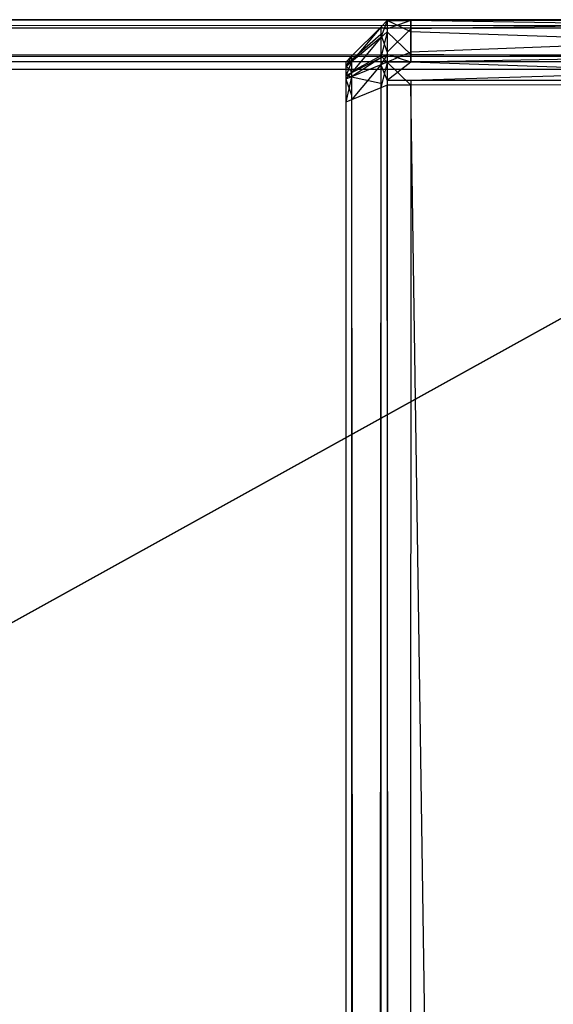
# Model space of a CAD drawing. Extents: x 0 to 0.996, y -0.498 to 0.
# Tile 84 of 85: x 0.98319 to 0.98959, y -0.01182 to 0. Entities that reach past the tile are written whole.
import ezdxf

# ---------------------------------------------------------------- set-up
doc = ezdxf.new("R2010")
doc.units = 0
doc.layers.add('L28_KORPUS3_2___REPLACEMTFOREMP', color=7, linetype='CONTINUOUS')
doc.layers.add('L29_KORPUS3_0___REPLACEMTFOREMP', color=7, linetype='CONTINUOUS')

msp = doc.modelspace()

# ---------------------------------------------------------------- linework, layer by layer
at = {"layer": 'L28_KORPUS3_2___REPLACEMTFOREMP', "color": 8}
for points, invisible_edges in [([(0.995254, -0.0001, 0.007289), (0.098, -0.000001, 0.00719), (0.098, -0.0001, 0.007289), (0.995254, -0.0001, 0.007289)], 13), ([(0.098, -0.000001, 0.00719), (0.995254, -0.0001, 0.007289), (0.995295, -0.000001, 0.00719), (0.098, -0.000001, 0.00719)], 14), ([(0.098, -0.000001, 0.000565), (0.995295, -0.000001, 0.007018), (0.995295, -0.000001, 0.000565), (0.098, -0.000001, 0.000565)], 13), ([(0.995295, -0.000001, 0.007018), (0.098, -0.000001, 0.000565), (0.098, -0.000001, 0.007018), (0.995295, -0.000001, 0.007018)], 14), ([(0.098, -0.000001, 0.007018), (0.995295, -0.000001, 0.00719), (0.995295, -0.000001, 0.007018), (0.098, -0.000001, 0.007018)], 13), ([(0.995295, -0.000001, 0.00719), (0.098, -0.000001, 0.007018), (0.098, -0.000001, 0.00719), (0.995295, -0.000001, 0.00719)], 14), ([(0.995295, -0.000001, 0.0005), (0.098, -0.000065, 0.000436), (0.098, -0.000001, 0.0005), (0.995295, -0.000001, 0.0005)], 13), ([(0.098, -0.000065, 0.000436), (0.995295, -0.000001, 0.0005), (0.995268, -0.000065, 0.000436), (0.098, -0.000065, 0.000436)], 14), ([(0.098, -0.000001, 0.0005), (0.995295, -0.000001, 0.000565), (0.995295, -0.000001, 0.0005), (0.098, -0.000001, 0.0005)], 13), ([(0.995295, -0.000001, 0.000565), (0.098, -0.000001, 0.0005), (0.098, -0.000001, 0.000565), (0.995295, -0.000001, 0.000565)], 14), ([(0.995268, -0.000065, 0.000436), (0.098, -0.000421, 0.00008), (0.098, -0.000065, 0.000436), (0.995268, -0.000065, 0.000436)], 13), ([(0.098, -0.000421, 0.00008), (0.995268, -0.000065, 0.000436), (0.995121, -0.000421, 0.000079), (0.098, -0.000421, 0.00008)], 14), ([(0.995111, -0.000444, 0.007633), (0.098, -0.0001, 0.007289), (0.098, -0.000444, 0.007633), (0.995111, -0.000444, 0.007633)], 13), ([(0.098, -0.0001, 0.007289), (0.995111, -0.000444, 0.007633), (0.995254, -0.0001, 0.007289), (0.098, -0.0001, 0.007289)], 14), ([(0.995121, -0.000421, 0.000079), (0.098, -0.000501), (0.098, -0.000421, 0.00008), (0.995121, -0.000421, 0.000079)], 13), ([(0.098, -0.000501), (0.995121, -0.000421, 0.000079), (0.995088, -0.000501), (0.098, -0.000501)], 14), ([(0.995088, -0.000501, 0.00769), (0.098, -0.000444, 0.007633), (0.098, -0.000501, 0.00769), (0.995088, -0.000501, 0.00769)], 13), ([(0.098, -0.000444, 0.007633), (0.995088, -0.000501, 0.00769), (0.995111, -0.000444, 0.007633), (0.098, -0.000444, 0.007633)], 14), ([(0.995088, -0.000501), (0.098, -0.000595), (0.098, -0.000501), (0.995088, -0.000501)], 13), ([(0.098, -0.000595), (0.995088, -0.000501), (0.995088, -0.000595), (0.098, -0.000595)], 14), ([(0.995088, -0.000597, 0.00769), (0.098, -0.000501, 0.00769), (0.098, -0.000597, 0.00769), (0.995088, -0.000597, 0.00769)], 13), ([(0.098, -0.000501, 0.00769), (0.995088, -0.000597, 0.00769), (0.995088, -0.000501, 0.00769), (0.098, -0.000501, 0.00769)], 14), ([(0.995088, -0.000595), (0.098, -0.497407), (0.098, -0.000595), (0.995088, -0.000595)], 13), ([(0.098, -0.497407), (0.995088, -0.000595), (0.995091, -0.497407), (0.098, -0.497407)], 10), ([(0.098, -0.497405, 0.00769), (0.995088, -0.000597, 0.00769), (0.098, -0.000597, 0.00769), (0.098, -0.497405, 0.00769)], 13), ([(0.995088, -0.000597, 0.00769), (0.098, -0.497405, 0.00769), (0.995091, -0.497405, 0.00769), (0.995088, -0.000597, 0.00769)], 10)]:
    msp.add_3dface(points, dxfattribs=dict(at, invisible_edges=invisible_edges))
at = {"layer": 'L29_KORPUS3_0___REPLACEMTFOREMP', "color": 8, "invisible_edges": 14}
for points in [[(0.987885, -0.000009, 0.007872), (0.995254, 0, 0.007621), (0.987885, -0.000009, 0.007621), (0.987885, -0.000009, 0.007872)], [(0.995254, 0, 0.007872), (0.995254, 0, 0.007621), (0.987885, -0.000009, 0.007872), (0.995254, 0, 0.007872)], [(0.987885, -0.000009, 0.589853), (0.995254, 0, 0.007872), (0.987885, -0.000009, 0.007872), (0.987885, -0.000009, 0.589853)], [(0.995254, 0, 0.589853), (0.995254, 0, 0.007872), (0.987885, -0.000009, 0.589853), (0.995254, 0, 0.589853)], [(0.987885, -0.000009, 0.590124), (0.995254, 0, 0.589853), (0.987885, -0.000009, 0.589853), (0.987885, -0.000009, 0.590124)], [(0.995254, 0, 0.590124), (0.995254, 0, 0.589853), (0.987885, -0.000009, 0.590124), (0.995254, 0, 0.590124)], [(0.995254, -0.000137, 0.590261), (0.995254, 0, 0.590124), (0.987885, -0.000009, 0.590124), (0.995254, -0.000137, 0.590261)], [(0.995254, 0, 0.007621), (0.987885, -0.000108, 0.007522), (0.987885, -0.000009, 0.007621), (0.995254, 0, 0.007621)], [(0.995254, 0, 0.007621), (0.995254, -0.000099, 0.007522), (0.987885, -0.000108, 0.007522), (0.995254, 0, 0.007621)], [(0.987521, -0.000088, 0.58982), (0.987521, -0.000088, 0.007905), (0.987172, -0.000437, 0.589675), (0.987521, -0.000088, 0.58982)], [(0.987172, -0.000437, 0.589675), (0.987521, -0.000088, 0.007905), (0.987172, -0.000437, 0.008049), (0.987172, -0.000437, 0.589675)], [(0.987521, -0.000088, 0.590091), (0.987521, -0.000088, 0.58982), (0.987172, -0.000437, 0.589946), (0.987521, -0.000088, 0.590091)], [(0.987172, -0.000437, 0.589946), (0.987521, -0.000088, 0.58982), (0.987172, -0.000437, 0.589675), (0.987172, -0.000437, 0.589946)], [(0.987172, -0.000437, 0.008049), (0.987521, -0.000088, 0.007905), (0.987521, -0.000088, 0.007654), (0.987172, -0.000437, 0.008049)], [(0.987172, -0.000437, 0.008049), (0.987521, -0.000088, 0.007654), (0.987172, -0.000437, 0.007799), (0.987172, -0.000437, 0.008049)], [(0.987521, -0.000088, 0.590091), (0.987172, -0.000505, 0.590014), (0.987521, -0.000212, 0.590215), (0.987521, -0.000088, 0.590091)], [(0.987521, -0.000088, 0.590091), (0.987172, -0.000437, 0.589946), (0.987172, -0.000505, 0.590014), (0.987521, -0.000088, 0.590091)], [(0.987521, -0.000088, 0.007654), (0.987521, -0.000178, 0.007565), (0.987172, -0.000437, 0.007799), (0.987521, -0.000088, 0.007654)], [(0.987601, -0.000009, 0.590124), (0.987521, -0.000212, 0.590215), (0.987601, -0.000145, 0.590261), (0.987601, -0.000009, 0.590124)], [(0.987601, -0.000009, 0.590124), (0.987521, -0.000088, 0.590091), (0.987521, -0.000212, 0.590215), (0.987601, -0.000009, 0.590124)], [(0.987521, -0.000088, 0.007905), (0.987601, -0.000009, 0.007872), (0.987601, -0.000009, 0.007621), (0.987521, -0.000088, 0.007905)], [(0.987521, -0.000088, 0.007905), (0.987601, -0.000009, 0.007621), (0.987521, -0.000088, 0.007654), (0.987521, -0.000088, 0.007905)], [(0.987601, -0.000009, 0.590124), (0.987601, -0.000009, 0.589853), (0.987521, -0.000088, 0.590091), (0.987601, -0.000009, 0.590124)], [(0.987521, -0.000088, 0.590091), (0.987601, -0.000009, 0.589853), (0.987521, -0.000088, 0.58982), (0.987521, -0.000088, 0.590091)], [(0.987601, -0.000009, 0.589853), (0.987601, -0.000009, 0.007872), (0.987521, -0.000088, 0.58982), (0.987601, -0.000009, 0.589853)], [(0.987521, -0.000088, 0.58982), (0.987601, -0.000009, 0.007872), (0.987521, -0.000088, 0.007905), (0.987521, -0.000088, 0.58982)], [(0.987601, -0.000009, 0.007621), (0.987601, -0.000108, 0.007522), (0.987521, -0.000088, 0.007654), (0.987601, -0.000009, 0.007621)], [(0.987521, -0.000088, 0.007654), (0.987601, -0.000108, 0.007522), (0.987521, -0.000178, 0.007565), (0.987521, -0.000088, 0.007654)], [(0.987601, -0.000108, 0.007522), (0.987601, -0.000391, 0.007239), (0.987521, -0.000178, 0.007565), (0.987601, -0.000108, 0.007522)], [(0.987885, -0.000145, 0.590261), (0.987885, -0.000009, 0.590124), (0.987601, -0.000009, 0.590124), (0.987885, -0.000145, 0.590261)], [(0.987885, -0.000145, 0.590261), (0.987601, -0.000009, 0.590124), (0.987601, -0.000145, 0.590261), (0.987885, -0.000145, 0.590261)], [(0.987601, -0.000009, 0.590124), (0.987885, -0.000009, 0.589853), (0.987601, -0.000009, 0.589853), (0.987601, -0.000009, 0.590124)], [(0.987885, -0.000009, 0.590124), (0.987885, -0.000009, 0.589853), (0.987601, -0.000009, 0.590124), (0.987885, -0.000009, 0.590124)], [(0.987601, -0.000009, 0.589853), (0.987885, -0.000009, 0.007872), (0.987601, -0.000009, 0.007872), (0.987601, -0.000009, 0.589853)], [(0.987885, -0.000009, 0.589853), (0.987885, -0.000009, 0.007872), (0.987601, -0.000009, 0.589853), (0.987885, -0.000009, 0.589853)], [(0.987601, -0.000009, 0.007872), (0.987885, -0.000009, 0.007621), (0.987601, -0.000009, 0.007621), (0.987601, -0.000009, 0.007872)], [(0.987885, -0.000009, 0.007872), (0.987885, -0.000009, 0.007621), (0.987601, -0.000009, 0.007872), (0.987885, -0.000009, 0.007872)], [(0.987885, -0.000009, 0.007621), (0.987601, -0.000108, 0.007522), (0.987601, -0.000009, 0.007621), (0.987885, -0.000009, 0.007621)], [(0.987885, -0.000009, 0.007621), (0.987885, -0.000108, 0.007522), (0.987601, -0.000108, 0.007522), (0.987885, -0.000009, 0.007621)], [(0.987885, -0.000108, 0.007522), (0.987601, -0.000391, 0.007239), (0.987601, -0.000108, 0.007522), (0.987885, -0.000108, 0.007522)], [(0.987885, -0.000108, 0.007522), (0.987885, -0.000391, 0.007239), (0.987601, -0.000391, 0.007239), (0.987885, -0.000108, 0.007522)], [(0.995254, -0.000137, 0.590261), (0.987885, -0.000009, 0.590124), (0.987885, -0.000145, 0.590261), (0.995254, -0.000137, 0.590261)], [(0.995254, -0.000099, 0.007522), (0.987885, -0.000391, 0.007239), (0.987885, -0.000108, 0.007522), (0.995254, -0.000099, 0.007522)], [(0.995254, -0.000099, 0.007522), (0.995254, -0.000382, 0.007239), (0.987885, -0.000391, 0.007239), (0.995254, -0.000099, 0.007522)], [(0.987521, -0.000178, 0.007565), (0.987172, -0.000486, 0.00775), (0.987172, -0.000437, 0.007799), (0.987521, -0.000178, 0.007565)], [(0.987521, -0.000178, 0.007565), (0.987521, -0.000435, 0.007308), (0.987172, -0.000486, 0.00775), (0.987521, -0.000178, 0.007565)], [(0.987521, -0.000212, 0.590215), (0.987172, -0.00064, 0.59015), (0.987521, -0.000458, 0.590461), (0.987521, -0.000212, 0.590215)], [(0.987521, -0.000212, 0.590215), (0.987172, -0.000505, 0.590014), (0.987172, -0.00064, 0.59015), (0.987521, -0.000212, 0.590215)], [(0.987601, -0.000145, 0.590261), (0.987521, -0.000458, 0.590461), (0.987601, -0.000416, 0.590532), (0.987601, -0.000145, 0.590261)], [(0.987601, -0.000145, 0.590261), (0.987521, -0.000212, 0.590215), (0.987521, -0.000458, 0.590461), (0.987601, -0.000145, 0.590261)], [(0.987521, -0.000178, 0.007565), (0.987601, -0.000391, 0.007239), (0.987521, -0.000435, 0.007308), (0.987521, -0.000178, 0.007565)], [(0.987885, -0.000416, 0.590532), (0.987885, -0.000145, 0.590261), (0.987601, -0.000145, 0.590261), (0.987885, -0.000416, 0.590532)], [(0.987885, -0.000416, 0.590532), (0.987601, -0.000145, 0.590261), (0.987601, -0.000416, 0.590532), (0.987885, -0.000416, 0.590532)], [(0.995254, -0.000408, 0.590532), (0.995254, -0.000137, 0.590261), (0.987885, -0.000145, 0.590261), (0.995254, -0.000408, 0.590532)], [(0.995254, -0.000408, 0.590532), (0.987885, -0.000145, 0.590261), (0.987885, -0.000416, 0.590532), (0.995254, -0.000408, 0.590532)], [(0.987172, -0.000437, 0.589946), (0.987101, -0.000564, 0.589973), (0.987172, -0.000505, 0.590014), (0.987172, -0.000437, 0.589946)], [(0.987172, -0.000437, 0.589946), (0.987101, -0.000508, 0.589917), (0.987101, -0.000564, 0.589973), (0.987172, -0.000437, 0.589946)], [(0.987172, -0.000437, 0.007799), (0.987101, -0.000508, 0.008079), (0.987172, -0.000437, 0.008049), (0.987172, -0.000437, 0.007799)], [(0.987172, -0.000437, 0.007799), (0.987101, -0.000508, 0.007828), (0.987101, -0.000508, 0.008079), (0.987172, -0.000437, 0.007799)], [(0.987172, -0.000437, 0.589675), (0.987101, -0.000508, 0.589917), (0.987172, -0.000437, 0.589946), (0.987172, -0.000437, 0.589675)], [(0.987172, -0.000437, 0.589675), (0.987101, -0.000508, 0.589646), (0.987101, -0.000508, 0.589917), (0.987172, -0.000437, 0.589675)], [(0.987172, -0.000437, 0.008049), (0.987101, -0.000508, 0.589646), (0.987172, -0.000437, 0.589675), (0.987172, -0.000437, 0.008049)], [(0.987172, -0.000437, 0.008049), (0.987101, -0.000508, 0.008079), (0.987101, -0.000508, 0.589646), (0.987172, -0.000437, 0.008049)], [(0.987172, -0.000437, 0.007799), (0.987172, -0.000486, 0.00775), (0.987101, -0.000508, 0.007828), (0.987172, -0.000437, 0.007799)], [(0.987521, -0.000435, 0.007308), (0.987521, -0.000541, 0.007201), (0.987172, -0.000627, 0.007608), (0.987521, -0.000435, 0.007308)], [(0.987521, -0.000435, 0.007308), (0.987172, -0.000627, 0.007608), (0.987172, -0.000486, 0.00775), (0.987521, -0.000435, 0.007308)], [(0.987521, -0.000458, 0.590461), (0.987172, -0.000685, 0.590195), (0.987521, -0.000541, 0.590544), (0.987521, -0.000458, 0.590461)], [(0.987521, -0.000458, 0.590461), (0.987172, -0.00064, 0.59015), (0.987172, -0.000685, 0.590195), (0.987521, -0.000458, 0.590461)], [(0.987601, -0.000391, 0.007239), (0.987601, -0.000508, 0.007121), (0.987521, -0.000435, 0.007308), (0.987601, -0.000391, 0.007239)], [(0.987601, -0.000416, 0.590532), (0.987521, -0.000541, 0.590544), (0.987601, -0.000508, 0.590624), (0.987601, -0.000416, 0.590532)], [(0.987601, -0.000416, 0.590532), (0.987521, -0.000458, 0.590461), (0.987521, -0.000541, 0.590544), (0.987601, -0.000416, 0.590532)], [(0.987521, -0.000435, 0.007308), (0.987601, -0.000508, 0.007121), (0.987521, -0.000541, 0.007201), (0.987521, -0.000435, 0.007308)], [(0.987885, -0.000391, 0.007239), (0.987601, -0.000508, 0.007121), (0.987601, -0.000391, 0.007239), (0.987885, -0.000391, 0.007239)], [(0.987885, -0.000391, 0.007239), (0.987885, -0.000508, 0.007121), (0.987601, -0.000508, 0.007121), (0.987885, -0.000391, 0.007239)], [(0.987885, -0.000508, 0.590624), (0.987885, -0.000416, 0.590532), (0.987601, -0.000416, 0.590532), (0.987885, -0.000508, 0.590624)], [(0.987885, -0.000508, 0.590624), (0.987601, -0.000416, 0.590532), (0.987601, -0.000508, 0.590624), (0.987885, -0.000508, 0.590624)], [(0.995254, -0.000382, 0.007239), (0.987885, -0.000508, 0.007121), (0.987885, -0.000391, 0.007239), (0.995254, -0.000382, 0.007239)], [(0.995254, -0.000382, 0.007239), (0.995254, -0.000499, 0.007121), (0.987885, -0.000508, 0.007121), (0.995254, -0.000382, 0.007239)], [(0.995254, -0.000499, 0.590624), (0.995254, -0.000408, 0.590532), (0.987885, -0.000416, 0.590532), (0.995254, -0.000499, 0.590624)], [(0.995254, -0.000499, 0.590624), (0.987885, -0.000416, 0.590532), (0.987885, -0.000508, 0.590624), (0.995254, -0.000499, 0.590624)], [(0.987172, -0.000486, 0.00775), (0.987101, -0.000549, 0.007787), (0.987101, -0.000508, 0.007828), (0.987172, -0.000486, 0.00775)], [(0.987172, -0.000486, 0.00775), (0.987172, -0.000627, 0.007608), (0.987101, -0.000549, 0.007787), (0.987172, -0.000486, 0.00775)], [(0.987172, -0.000505, 0.590014), (0.987101, -0.000677, 0.590086), (0.987172, -0.00064, 0.59015), (0.987172, -0.000505, 0.590014)], [(0.987172, -0.000505, 0.590014), (0.987101, -0.000564, 0.589973), (0.987101, -0.000677, 0.590086), (0.987172, -0.000505, 0.590014)], [(0.987101, -0.000508, 0.589646), (0.987101, -0.000726, 0.589826), (0.987101, -0.000508, 0.589917), (0.987101, -0.000508, 0.589646)], [(0.987101, -0.000508, 0.589646), (0.987101, -0.000726, 0.589646), (0.987101, -0.000726, 0.589826), (0.987101, -0.000508, 0.589646)], [(0.987101, -0.000508, 0.589917), (0.987101, -0.000748, 0.589848), (0.987101, -0.000564, 0.589973), (0.987101, -0.000508, 0.589917)], [(0.987101, -0.000508, 0.589917), (0.987101, -0.000726, 0.589826), (0.987101, -0.000748, 0.589848), (0.987101, -0.000508, 0.589917)], [(0.987101, -0.000508, 0.007828), (0.987101, -0.000726, 0.008079), (0.987101, -0.000508, 0.008079), (0.987101, -0.000508, 0.007828)], [(0.987101, -0.000508, 0.007828), (0.987101, -0.000726, 0.007919), (0.987101, -0.000726, 0.008079), (0.987101, -0.000508, 0.007828)], [(0.987101, -0.000508, 0.008079), (0.987101, -0.000726, 0.589646), (0.987101, -0.000508, 0.589646), (0.987101, -0.000508, 0.008079)], [(0.987101, -0.000508, 0.008079), (0.987101, -0.000726, 0.008079), (0.987101, -0.000726, 0.589646), (0.987101, -0.000508, 0.008079)], [(0.987101, -0.000508, 0.007828), (0.987101, -0.000549, 0.007787), (0.987101, -0.000726, 0.007919), (0.987101, -0.000508, 0.007828)], [(0.987101, -0.000549, 0.007787), (0.987101, -0.000742, 0.007904), (0.987101, -0.000726, 0.007919), (0.987101, -0.000549, 0.007787)], [(0.987101, -0.000549, 0.007787), (0.987172, -0.000627, 0.007608), (0.987101, -0.000666, 0.00767), (0.987101, -0.000549, 0.007787)], [(0.987101, -0.000549, 0.007787), (0.987101, -0.000666, 0.00767), (0.987101, -0.000742, 0.007904), (0.987101, -0.000549, 0.007787)], [(0.987101, -0.000564, 0.589973), (0.987101, -0.000791, 0.589891), (0.987101, -0.000677, 0.590086), (0.987101, -0.000564, 0.589973)], [(0.987101, -0.000564, 0.589973), (0.987101, -0.000748, 0.589848), (0.987101, -0.000791, 0.589891), (0.987101, -0.000564, 0.589973)], [(0.987521, -0.000541, 0.007201), (0.987521, -0.000764, 0.007201), (0.987172, -0.000685, 0.00755), (0.987521, -0.000541, 0.007201)], [(0.987521, -0.000541, 0.590544), (0.987172, -0.000962, 0.590195), (0.987521, -0.000818, 0.590544), (0.987521, -0.000541, 0.590544)], [(0.987521, -0.000541, 0.590544), (0.987172, -0.000685, 0.590195), (0.987172, -0.000962, 0.590195), (0.987521, -0.000541, 0.590544)], [(0.987521, -0.000541, 0.007201), (0.987172, -0.000685, 0.00755), (0.987172, -0.000627, 0.007608), (0.987521, -0.000541, 0.007201)], [(0.987601, -0.000508, 0.590624), (0.987521, -0.000818, 0.590544), (0.987601, -0.000785, 0.590624), (0.987601, -0.000508, 0.590624)], [(0.987601, -0.000508, 0.590624), (0.987521, -0.000541, 0.590544), (0.987521, -0.000818, 0.590544), (0.987601, -0.000508, 0.590624)], [(0.987601, -0.000508, 0.007121), (0.987601, -0.000731, 0.007121), (0.987521, -0.000541, 0.007201), (0.987601, -0.000508, 0.007121)], [(0.987521, -0.000541, 0.007201), (0.987601, -0.000731, 0.007121), (0.987521, -0.000764, 0.007201), (0.987521, -0.000541, 0.007201)], [(0.987885, -0.000731, 0.007121), (0.987601, -0.000731, 0.007121), (0.987885, -0.000508, 0.007121), (0.987885, -0.000731, 0.007121)], [(0.987885, -0.000508, 0.007121), (0.987601, -0.000731, 0.007121), (0.987601, -0.000508, 0.007121), (0.987885, -0.000508, 0.007121)], [(0.987885, -0.000785, 0.590624), (0.987601, -0.000508, 0.590624), (0.987601, -0.000785, 0.590624), (0.987885, -0.000785, 0.590624)], [(0.987885, -0.000508, 0.590624), (0.987601, -0.000508, 0.590624), (0.987885, -0.000785, 0.590624), (0.987885, -0.000508, 0.590624)], [(0.995254, -0.000722, 0.007121), (0.987885, -0.000731, 0.007121), (0.995254, -0.000499, 0.007121), (0.995254, -0.000722, 0.007121)], [(0.995254, -0.000499, 0.007121), (0.987885, -0.000731, 0.007121), (0.987885, -0.000508, 0.007121), (0.995254, -0.000499, 0.007121)], [(0.995254, -0.000499, 0.590624), (0.987885, -0.000508, 0.590624), (0.995254, -0.000776, 0.590624), (0.995254, -0.000499, 0.590624)], [(0.995254, -0.000776, 0.590624), (0.987885, -0.000508, 0.590624), (0.987885, -0.000785, 0.590624), (0.995254, -0.000776, 0.590624)], [(0.987172, -0.000627, 0.007608), (0.987172, -0.000685, 0.00755), (0.987101, -0.000666, 0.00767), (0.987172, -0.000627, 0.007608)], [(0.987172, -0.00064, 0.59015), (0.987101, -0.000715, 0.590124), (0.987172, -0.000685, 0.590195), (0.987172, -0.00064, 0.59015)], [(0.987172, -0.00064, 0.59015), (0.987101, -0.000677, 0.590086), (0.987101, -0.000715, 0.590124), (0.987172, -0.00064, 0.59015)], [(0.987101, -0.000666, 0.00767), (0.987101, -0.000715, 0.007621), (0.987101, -0.000787, 0.007859), (0.987101, -0.000666, 0.00767)], [(0.987101, -0.000666, 0.00767), (0.987172, -0.000685, 0.00755), (0.987101, -0.000715, 0.007621), (0.987101, -0.000666, 0.00767)], [(0.987101, -0.000666, 0.00767), (0.987101, -0.000787, 0.007859), (0.987101, -0.000742, 0.007904), (0.987101, -0.000666, 0.00767)], [(0.987101, -0.000677, 0.590086), (0.987101, -0.000805, 0.589905), (0.987101, -0.000715, 0.590124), (0.987101, -0.000677, 0.590086)], [(0.987101, -0.000677, 0.590086), (0.987101, -0.000791, 0.589891), (0.987101, -0.000805, 0.589905), (0.987101, -0.000677, 0.590086)], [(0.987172, -0.000685, 0.590195), (0.987101, -0.000992, 0.590124), (0.987172, -0.000962, 0.590195), (0.987172, -0.000685, 0.590195)], [(0.987172, -0.000685, 0.590195), (0.987101, -0.000715, 0.590124), (0.987101, -0.000992, 0.590124), (0.987172, -0.000685, 0.590195)], [(0.987172, -0.000685, 0.00755), (0.987172, -0.000908, 0.00755), (0.987101, -0.000715, 0.007621), (0.987172, -0.000685, 0.00755)], [(0.987172, -0.000685, 0.00755), (0.987521, -0.000764, 0.007201), (0.987172, -0.000908, 0.00755), (0.987172, -0.000685, 0.00755)], [(0.987101, -0.000715, 0.007621), (0.987101, -0.000805, 0.00784), (0.987101, -0.000787, 0.007859), (0.987101, -0.000715, 0.007621)], [(0.987101, -0.000715, 0.590124), (0.987101, -0.000992, 0.589905), (0.987101, -0.000992, 0.590124), (0.987101, -0.000715, 0.590124)], [(0.987101, -0.000715, 0.590124), (0.987101, -0.000805, 0.589905), (0.987101, -0.000992, 0.589905), (0.987101, -0.000715, 0.590124)], [(0.987101, -0.000715, 0.007621), (0.987101, -0.000937, 0.007621), (0.987101, -0.000805, 0.00784), (0.987101, -0.000715, 0.007621)], [(0.987101, -0.000715, 0.007621), (0.987172, -0.000908, 0.00755), (0.987101, -0.000937, 0.007621), (0.987101, -0.000715, 0.007621)], [(0.987101, -0.000726, 0.589646), (0.987101, -0.000748, 0.589848), (0.987101, -0.000726, 0.589826), (0.987101, -0.000726, 0.589646)], [(0.987101, -0.000726, 0.007919), (0.987101, -0.000742, 0.007904), (0.987101, -0.000726, 0.008079), (0.987101, -0.000726, 0.007919)], [(0.987101, -0.000726, 0.589646), (0.987101, -0.000791, 0.589891), (0.987101, -0.000748, 0.589848), (0.987101, -0.000726, 0.589646)], [(0.987101, -0.000726, 0.008079), (0.987101, -0.000742, 0.007904), (0.987101, -0.000726, 0.589646), (0.987101, -0.000726, 0.008079)], [(0.987101, -0.000726, 0.589646), (0.987101, -0.497107, 0.589905), (0.987101, -0.000791, 0.589891), (0.987101, -0.000726, 0.589646)], [(0.987101, -0.000726, 0.589646), (0.987101, -0.000742, 0.007904), (0.987101, -0.000937, 0.00784), (0.987101, -0.000726, 0.589646)], [(0.987101, -0.000726, 0.589646), (0.987101, -0.000937, 0.00784), (0.987101, -0.497107, 0.589905), (0.987101, -0.000726, 0.589646)], [(0.987101, -0.000742, 0.007904), (0.987101, -0.000787, 0.007859), (0.987101, -0.000937, 0.00784), (0.987101, -0.000742, 0.007904)], [(0.987101, -0.000787, 0.007859), (0.987101, -0.000805, 0.00784), (0.987101, -0.000937, 0.00784), (0.987101, -0.000787, 0.007859)], [(0.987101, -0.000791, 0.589891), (0.987101, -0.000992, 0.589905), (0.987101, -0.000805, 0.589905), (0.987101, -0.000791, 0.589891)], [(0.987101, -0.000791, 0.589891), (0.987101, -0.497107, 0.589905), (0.987101, -0.000992, 0.589905), (0.987101, -0.000791, 0.589891)], [(0.987101, -0.000805, 0.00784), (0.987101, -0.000937, 0.007621), (0.987101, -0.000937, 0.00784), (0.987101, -0.000805, 0.00784)], [(0.987521, -0.000764, 0.007201), (0.987521, -0.497328, 0.007201), (0.987172, -0.000908, 0.00755), (0.987521, -0.000764, 0.007201)], [(0.987521, -0.000818, 0.590544), (0.987172, -0.497136, 0.590195), (0.987521, -0.49728, 0.590544), (0.987521, -0.000818, 0.590544)], [(0.987521, -0.000818, 0.590544), (0.987172, -0.000962, 0.590195), (0.987172, -0.497136, 0.590195), (0.987521, -0.000818, 0.590544)], [(0.987601, -0.000731, 0.007121), (0.987601, -0.497361, 0.007121), (0.987521, -0.000764, 0.007201), (0.987601, -0.000731, 0.007121)], [(0.987521, -0.000764, 0.007201), (0.987601, -0.497361, 0.007121), (0.987521, -0.497328, 0.007201), (0.987521, -0.000764, 0.007201)], [(0.987601, -0.000785, 0.590624), (0.987521, -0.49728, 0.590544), (0.987601, -0.497313, 0.590624), (0.987601, -0.000785, 0.590624)], [(0.987601, -0.000785, 0.590624), (0.987521, -0.000818, 0.590544), (0.987521, -0.49728, 0.590544), (0.987601, -0.000785, 0.590624)], [(0.987885, -0.497361, 0.007121), (0.987601, -0.497361, 0.007121), (0.987885, -0.000731, 0.007121), (0.987885, -0.497361, 0.007121)], [(0.987885, -0.000731, 0.007121), (0.987601, -0.497361, 0.007121), (0.987601, -0.000731, 0.007121), (0.987885, -0.000731, 0.007121)], [(0.987885, -0.497313, 0.590624), (0.987601, -0.000785, 0.590624), (0.987601, -0.497313, 0.590624), (0.987885, -0.497313, 0.590624)], [(0.987885, -0.000785, 0.590624), (0.987601, -0.000785, 0.590624), (0.987885, -0.497313, 0.590624), (0.987885, -0.000785, 0.590624)], [(0.995254, -0.497361, 0.007121), (0.987885, -0.497361, 0.007121), (0.995254, -0.000722, 0.007121), (0.995254, -0.497361, 0.007121)], [(0.995254, -0.000722, 0.007121), (0.987885, -0.497361, 0.007121), (0.987885, -0.000731, 0.007121), (0.995254, -0.000722, 0.007121)], [(0.995254, -0.000776, 0.590624), (0.987885, -0.000785, 0.590624), (0.995254, -0.497313, 0.590624), (0.995254, -0.000776, 0.590624)], [(0.995254, -0.497313, 0.590624), (0.987885, -0.000785, 0.590624), (0.987885, -0.497313, 0.590624), (0.995254, -0.497313, 0.590624)], [(0.987172, -0.000908, 0.00755), (0.987172, -0.497184, 0.00755), (0.987101, -0.000937, 0.007621), (0.987172, -0.000908, 0.00755)], [(0.987101, -0.000937, 0.00784), (0.987101, -0.497154, 0.00784), (0.987101, -0.497223, 0.00786), (0.987101, -0.000937, 0.00784)], [(0.987101, -0.000937, 0.00784), (0.987101, -0.497223, 0.00786), (0.987101, -0.497282, 0.008047), (0.987101, -0.000937, 0.00784)], [(0.987101, -0.000937, 0.00784), (0.987101, -0.497282, 0.008047), (0.987101, -0.497107, 0.589905), (0.987101, -0.000937, 0.00784)], [(0.987101, -0.000937, 0.007621), (0.987101, -0.497154, 0.007621), (0.987101, -0.000937, 0.00784), (0.987101, -0.000937, 0.007621)], [(0.987101, -0.000937, 0.00784), (0.987101, -0.497154, 0.007621), (0.987101, -0.497154, 0.00784), (0.987101, -0.000937, 0.00784)], [(0.987101, -0.000937, 0.007621), (0.987172, -0.497184, 0.00755), (0.987101, -0.497154, 0.007621), (0.987101, -0.000937, 0.007621)], [(0.987172, -0.000908, 0.00755), (0.987521, -0.497328, 0.007201), (0.987172, -0.497184, 0.00755), (0.987172, -0.000908, 0.00755)], [(0.987172, -0.000962, 0.590195), (0.987101, -0.497107, 0.590124), (0.987172, -0.497136, 0.590195), (0.987172, -0.000962, 0.590195)], [(0.987172, -0.000962, 0.590195), (0.987101, -0.000992, 0.590124), (0.987101, -0.497107, 0.590124), (0.987172, -0.000962, 0.590195)], [(0.987101, -0.000992, 0.590124), (0.987101, -0.497107, 0.589905), (0.987101, -0.497107, 0.590124), (0.987101, -0.000992, 0.590124)], [(0.987101, -0.000992, 0.589905), (0.987101, -0.497107, 0.589905), (0.987101, -0.000992, 0.590124), (0.987101, -0.000992, 0.589905)]]:
    msp.add_3dface(points, dxfattribs=at)

doc.saveas('drawing.dxf')
